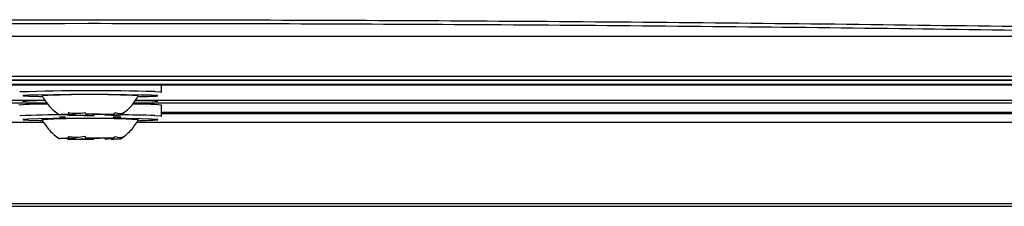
# Model space of a CAD drawing. Header units: millimetres. Extents: x 15358 to 16483, y 10132 to 11382.
# Tile 83 of 166: x 16012 to 16067, y 10590 to 10600. Entities that reach past the tile are written whole.
import ezdxf

# ---------------------------------------------------------------- set-up
doc = ezdxf.new("R2010")
doc.units = ezdxf.units.MM

msp = doc.modelspace()

# ---------------------------------------------------------------- linework, layer by layer
at = {"color": 7, "linetype": 'Continuous', "lineweight": 25}
for p, q in [((15946, 10598.965), (16086.089, 10598.965)), ((16106.477, 10596.541), (15925.617, 10596.541)), ((15925.634, 10596.538), (16106.547, 10596.538)), ((15928.584, 10596.759), (16103.511, 10596.759)), ((16098.591, 10596.302), (15933.591, 10596.302)), ((16098.541, 10596.292), (15933.641, 10596.292)), ((16097.297, 10596.262), (15934.885, 10596.262)), ((16020.001, 10595.885), (16020.041, 10595.875)), ((16020.041, 10595.875), (16020.041, 10596.262)), ((15947.68, 10595.441), (16013.582, 10595.441)), ((16018.6, 10595.441), (16084.502, 10595.441)), ((16019.84, 10595.674), (16019.832, 10595.679)), ((15940.041, 10595.286), (16013.691, 10595.286)), ((16018.49, 10595.286), (16092.141, 10595.286)), ((16020.041, 10594.555), (16020.041, 10595.155)), ((16014.719, 10594.49), (16014.383, 10594.493)), ((16015.129, 10594.625), (16014.398, 10594.619)), ((16014.834, 10594.602), (16015.565, 10594.608)), ((16014.934, 10594.645), (16015.276, 10594.632)), ((16016.209, 10594.639), (16015.867, 10594.652)), ((16015.973, 10594.606), (16016.315, 10594.593)), ((16017.348, 10594.643), (16016.616, 10594.637)), ((16017.248, 10594.601), (16016.905, 10594.613)), ((16017.053, 10594.621), (16017.784, 10594.627)), ((16017.796, 10594.493), (16017.361, 10594.49)), ((16019.84, 10594.354), (16019.832, 10594.359)), ((16020.001, 10594.565), (16020.041, 10594.555)), ((16020.041, 10594.771), (16092.141, 10594.771)), ((16020.041, 10594.74), (16092.141, 10594.74)), ((16092.141, 10594.731), (16020.041, 10594.731)), ((16020.041, 10594.704), (16092.141, 10594.704)), ((16013.522, 10594.204), (15938.563, 10594.204)), ((16093.619, 10594.204), (16018.66, 10594.204)), ((16015.129, 10593.305), (16014.398, 10593.299)), ((16014.834, 10593.282), (16015.565, 10593.288)), ((16014.934, 10593.325), (16015.276, 10593.312)), ((16016.209, 10593.319), (16015.867, 10593.332)), ((16015.973, 10593.286), (16016.315, 10593.273)), ((16017.348, 10593.323), (16016.616, 10593.317)), ((16017.248, 10593.281), (16016.905, 10593.293)), ((16017.053, 10593.301), (16017.784, 10593.307)), ((15915.797, 10589.564), (16116.297, 10589.564)), ((16116.254, 10589.695), (15915.928, 10589.695))]:
    msp.add_line(p, q, dxfattribs=at)
at = {"color": 7, "linetype": 'Continuous', "lineweight": 25, "flags": 128}
for points in [[(16019.669, 10595.904), (16019.995, 10595.885), (16020.001, 10595.885)], [(16019.487, 10595.703), (16018.902, 10595.718), (16018.089, 10595.73), (16017.114, 10595.738), (16016.056, 10595.74), (16015.001, 10595.738), (16014.034, 10595.73), (16013.234, 10595.717), (16012.666, 10595.702), (16012.374, 10595.684), (16012.384, 10595.665), (16012.694, 10595.647), (16013.28, 10595.632), (16013.398, 10595.629)], [(16019.832, 10595.679), (16019.798, 10595.685), (16019.487, 10595.703)], [(16019.487, 10594.383), (16018.902, 10594.398), (16018.089, 10594.41), (16017.114, 10594.418), (16016.056, 10594.42), (16015.001, 10594.418), (16014.034, 10594.41), (16013.234, 10594.397), (16012.666, 10594.382), (16012.374, 10594.364), (16012.384, 10594.345), (16012.694, 10594.327), (16013.28, 10594.312), (16013.398, 10594.309)], [(16014.934, 10594.645), (16014.792, 10594.642), (16014.669, 10594.639), (16014.566, 10594.636), (16014.485, 10594.633), (16014.427, 10594.629), (16014.393, 10594.626), (16014.383, 10594.622), (16014.398, 10594.619)], [(16017.248, 10594.601), (16017.39, 10594.603), (16017.513, 10594.606), (16017.616, 10594.609), (16017.697, 10594.612), (16017.755, 10594.616), (16017.789, 10594.619), (16017.799, 10594.623), (16017.784, 10594.627)], [(16019.832, 10594.359), (16019.798, 10594.365), (16019.487, 10594.383)], [(16019.669, 10594.584), (16019.995, 10594.565), (16020.001, 10594.565)], [(16014.934, 10593.325), (16014.792, 10593.322), (16014.669, 10593.319), (16014.566, 10593.316), (16014.485, 10593.313), (16014.427, 10593.309), (16014.393, 10593.306), (16014.383, 10593.302), (16014.398, 10593.299)], [(16017.248, 10593.281), (16017.39, 10593.283), (16017.513, 10593.286), (16017.616, 10593.289), (16017.697, 10593.292), (16017.755, 10593.296), (16017.789, 10593.299), (16017.799, 10593.303), (16017.784, 10593.307)]]:
    msp.add_lwpolyline(points, dxfattribs=at)
at = {"color": 7, "linetype": 'Continuous', "lineweight": 25}
for centre, radius, start, end in [((16016.239, 10472.61), 123.342, 88.40647, 91.88324), ((16013.381, 10585.238), 10.168, 88.8685, 95.8546), ((16016.091, 10545.531), 50.215, 86.9461, 93.0531), ((16018.768, 10584.284), 11.121, 84.4711, 90.8788), ((16018.858, 10606.415), 10.786, 269.5867, 275.2255), ((16013.411, 10581.28), 13.933, 88.7955, 95.2299), ((16018.729, 10580.355), 14.858, 84.9357, 91.0874), ((16014.489, 10546.006), 48.614, 89.7574, 92.7165), ((16016.091, 10544.211), 50.215, 86.9461, 93.0531), ((16016.052, 10670.075), 75.482, 269.07561, 270.19951), ((16015.299, 10592.634), 1.998, 90.6378, 94.8755), ((16016.056, 10640.019), 45.413, 269.3807, 269.8944), ((16016.13, 10519.17), 75.482, 89.07561, 90.19951), ((16016.126, 10549.226), 45.413, 89.3807, 89.8944), ((16016.883, 10596.611), 1.998, 270.6378, 274.8755), ((16017.292, 10512.944), 81.675, 88.33226, 89.66874), ((16018.858, 10605.095), 10.786, 269.5867, 275.2255), ((16016.052, 10668.755), 75.482, 269.07561, 270.19951), ((16015.299, 10591.314), 1.998, 90.6378, 94.8755), ((16016.056, 10638.699), 45.413, 269.3807, 269.8944), ((16016.13, 10517.85), 75.482, 89.07561, 90.19951), ((16016.126, 10547.906), 45.413, 89.3807, 89.8944), ((16016.883, 10595.291), 1.998, 270.6378, 274.8755)]:
    msp.add_arc(centre, radius, start, end, dxfattribs=at)
for points, knots in [([(15931.591, 10598.878), (15935.025, 10598.961), (15938.478, 10599.04), (15945.421, 10599.186), (15948.912, 10599.254), (15959.394, 10599.442), (15966.41, 10599.546), (15987.536, 10599.797), (16001.726, 10599.882), (16023.174, 10599.882), (16030.304, 10599.861), (16044.522, 10599.777), (16051.61, 10599.714), (16062.21, 10599.588), (16065.739, 10599.54), (16072.785, 10599.435), (16076.293, 10599.378), (16086.76, 10599.189), (16093.667, 10599.044), (16100.504, 10598.878)], [0, 0, 0, 0, 0.0625, 0.0625, 0.125, 0.125, 0.25, 0.25, 0.5, 0.5, 0.625, 0.625, 0.75, 0.75, 0.8125, 0.8125, 0.875, 0.875, 1, 1, 1, 1]), ([(16098.475, 10598.701), (16098.057, 10598.711), (16097.637, 10598.721), (16096.798, 10598.74), (16095.54, 10598.77), (16092.599, 10598.836), (16086.704, 10598.963), (16074.852, 10599.19), (16064.59, 10599.341), (16054.259, 10599.461), (16050.804, 10599.497), (16043.871, 10599.558), (16040.39, 10599.583), (16033.428, 10599.623), (16029.944, 10599.639), (16022.969, 10599.659), (16019.476, 10599.664), (16002.038, 10599.664), (15988.199, 10599.582), (15967.604, 10599.342), (15960.766, 10599.242), (15950.551, 10599.062), (15947.153, 10598.997), (15942.066, 10598.891), (15939.525, 10598.837), (15936.991, 10598.78), (15935.725, 10598.75), (15935.304, 10598.741), (15934.461, 10598.721), (15934.039, 10598.711), (15933.62, 10598.701)], [0, 0, 0, 0, 0.007812, 0.007812, 0.015625, 0.03125, 0.0625, 0.125, 0.25, 0.25, 0.3125, 0.3125, 0.375, 0.375, 0.4375, 0.4375, 0.5, 0.5, 0.75, 0.75, 0.875, 0.875, 0.9375, 0.9375, 0.96875, 0.984375, 0.984375, 0.992187, 0.992187, 1, 1, 1, 1]), ([(16013.416, 10595.675), (16013.544, 10595.468), (16013.799, 10595.056), (16014.189, 10594.766), (16014.383, 10594.622)], [0, 0, 0, 0, 0.500041, 1, 1, 1, 1]), ([(16017.798, 10594.622), (16017.993, 10594.766), (16018.383, 10595.056), (16018.638, 10595.468), (16018.766, 10595.674)], [0, 0, 0, 0, 0.499955, 1, 1, 1, 1]), ([(16013.416, 10594.355), (16013.544, 10594.148), (16013.799, 10593.736), (16014.189, 10593.446), (16014.383, 10593.302)], [0, 0, 0, 0, 0.5000413, 1, 1, 1, 1]), ([(16017.798, 10593.302), (16017.993, 10593.446), (16018.383, 10593.735), (16018.638, 10594.148), (16018.766, 10594.354)], [0, 0, 0, 0, 0.499955, 1, 1, 1, 1])]:
    msp.add_open_spline(points, degree=3, knots=knots, dxfattribs=at)
for points in [[(16014.871, 10594.746), (16015.167, 10594.697), (16015.486, 10594.7), (16015.804, 10594.753)], [(16014.871, 10594.746), (16014.892, 10594.71), (16014.913, 10594.677), (16014.934, 10594.645)], [(16015.867, 10594.652), (16015.846, 10594.684), (16015.825, 10594.718), (16015.804, 10594.753)], [(16017.483, 10594.743), (16017.439, 10594.708), (16017.394, 10594.674), (16017.348, 10594.643)], [(16017.483, 10594.743), (16017.65, 10594.686), (16017.799, 10594.681), (16017.92, 10594.726)], [(16017.784, 10594.627), (16017.83, 10594.658), (16017.875, 10594.691), (16017.92, 10594.726)], [(16014.871, 10593.426), (16015.167, 10593.377), (16015.486, 10593.38), (16015.804, 10593.433)], [(16014.871, 10593.426), (16014.892, 10593.39), (16014.913, 10593.357), (16014.934, 10593.325)], [(16015.867, 10593.332), (16015.846, 10593.364), (16015.825, 10593.398), (16015.804, 10593.433)], [(16017.483, 10593.423), (16017.439, 10593.388), (16017.394, 10593.354), (16017.348, 10593.323)], [(16017.483, 10593.423), (16017.65, 10593.366), (16017.799, 10593.361), (16017.92, 10593.406)], [(16017.784, 10593.307), (16017.83, 10593.338), (16017.875, 10593.371), (16017.92, 10593.406)]]:
    msp.add_open_spline(points, degree=3, dxfattribs=at)

doc.saveas('drawing.dxf')
